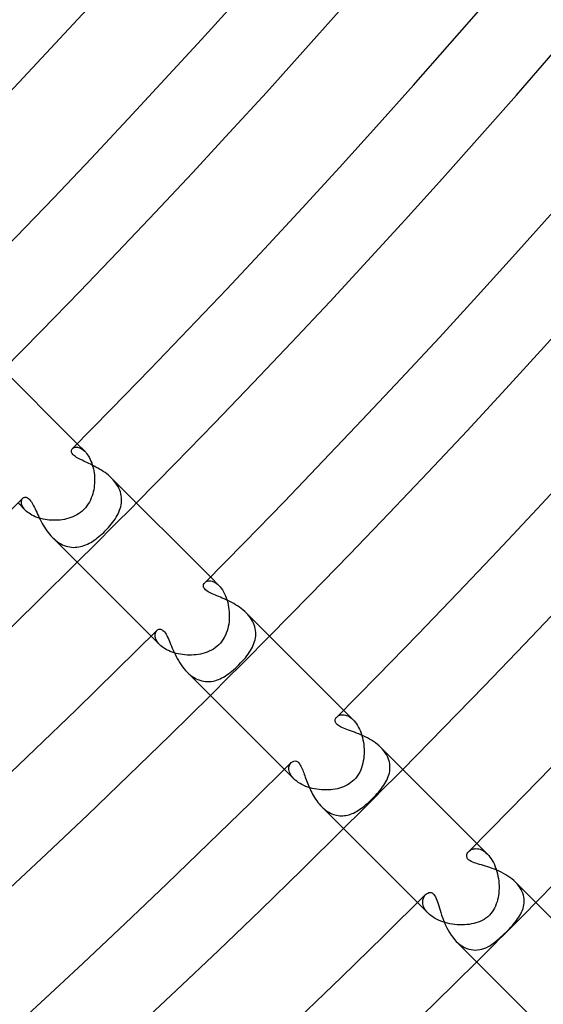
# Model space of a CAD drawing. Header units: millimetres. Extents: x -535 to 535, y -535 to 535.
# Tile 77 of 106: x 303 to 328, y -330 to -283. Entities that reach past the tile are written whole.
import ezdxf

# ---------------------------------------------------------------- set-up
doc = ezdxf.new("R2010")
doc.units = ezdxf.units.MM
doc.layers.add('HIDDEN', color=7, linetype='Continuous')
doc.layers.add('THICK', color=7, linetype='Continuous')

msp = doc.modelspace()

# ---------------------------------------------------------------- linework, layer by layer
at = {"layer": 'HIDDEN'}
for p, q in [((306.174, -303.346), (306.531, -303.702)), ((305.95, -303.572), (305.974, -303.551)), ((305.974, -303.551), (306.002, -303.534)), ((306.002, -303.534), (306.034, -303.52)), ((306.034, -303.52), (306.069, -303.51)), ((306.069, -303.51), (306.107, -303.505)), ((306.107, -303.505), (306.147, -303.504)), ((306.147, -303.504), (306.191, -303.508)), ((306.191, -303.508), (306.236, -303.518)), ((306.236, -303.518), (306.283, -303.533)), ((306.283, -303.533), (306.331, -303.555)), ((306.331, -303.555), (306.38, -303.582)), ((306.38, -303.582), (306.43, -303.615)), ((306.43, -303.615), (306.481, -303.656)), ((306.481, -303.656), (306.531, -303.702)), ((306.531, -303.702), (306.579, -303.754)), ((306.579, -303.754), (306.625, -303.811)), ((306.625, -303.811), (306.671, -303.873)), ((306.671, -303.873), (306.715, -303.942)), ((306.715, -303.942), (306.756, -304.016)), ((306.756, -304.016), (306.796, -304.094)), ((306.796, -304.094), (306.832, -304.177)), ((306.832, -304.177), (306.865, -304.263)), ((306.865, -304.263), (306.895, -304.353)), ((306.895, -304.353), (306.922, -304.446)), ((306.922, -304.446), (306.945, -304.541)), ((306.945, -304.541), (306.964, -304.639)), ((306.964, -304.639), (306.98, -304.738)), ((306.98, -304.738), (306.992, -304.838)), ((306.999, -305.244), (306.991, -305.345)), ((306.992, -304.838), (306.999, -304.939)), ((306.999, -304.939), (307.003, -305.04)), ((307.003, -305.142), (306.999, -305.244)), ((307.003, -305.04), (307.003, -305.142)), ((307.89, -305.065), (307.819, -304.991)), ((307.956, -305.142), (307.89, -305.065)), ((308.018, -305.222), (307.956, -305.142)), ((308.074, -305.304), (308.018, -305.222)), ((306.915, -305.744), (306.884, -305.84)), ((306.94, -305.646), (306.915, -305.744)), ((306.962, -305.547), (306.94, -305.646)), ((306.978, -305.447), (306.962, -305.547)), ((306.991, -305.345), (306.978, -305.447)), ((308.124, -305.388), (308.074, -305.304)), ((308.168, -305.473), (308.124, -305.388)), ((308.205, -305.56), (308.168, -305.473)), ((308.236, -305.647), (308.205, -305.56)), ((308.26, -305.735), (308.236, -305.647)), ((308.278, -305.823), (308.26, -305.735)), ((303.346, -306.174), (303.702, -306.531)), ((303.504, -306.146), (303.505, -306.105)), ((303.508, -306.189), (303.504, -306.146)), ((303.505, -306.105), (303.51, -306.067)), ((303.517, -306.234), (303.508, -306.189)), ((303.51, -306.067), (303.52, -306.033)), ((303.533, -306.281), (303.517, -306.234)), ((303.52, -306.033), (303.534, -306.001)), ((303.534, -306.001), (303.551, -305.974)), ((303.551, -305.974), (303.572, -305.95)), ((306.701, -306.223), (306.638, -306.316)), ((306.758, -306.129), (306.701, -306.223)), ((306.806, -306.033), (306.758, -306.129)), ((306.848, -305.936), (306.806, -306.033)), ((306.884, -305.84), (306.848, -305.936)), ((308.272, -306.264), (308.286, -306.177)), ((308.289, -305.912), (308.278, -305.823)), ((308.286, -306.177), (308.293, -306.089)), ((308.294, -306.001), (308.289, -305.912)), ((308.293, -306.089), (308.294, -306.001)), ((303.554, -306.329), (303.533, -306.281)), ((303.581, -306.379), (303.554, -306.329)), ((303.615, -306.429), (303.581, -306.379)), ((303.655, -306.48), (303.615, -306.429)), ((303.702, -306.53), (303.655, -306.48)), ((303.752, -306.578), (303.702, -306.53)), ((303.809, -306.624), (303.752, -306.578)), ((303.871, -306.669), (303.809, -306.624)), ((303.94, -306.713), (303.871, -306.669)), ((306.242, -306.69), (306.152, -306.745)), ((306.328, -306.629), (306.242, -306.69)), ((306.41, -306.562), (306.328, -306.629)), ((306.489, -306.489), (306.41, -306.562)), ((306.566, -306.405), (306.489, -306.489)), ((306.638, -306.316), (306.566, -306.405)), ((308.083, -306.777), (308.127, -306.692)), ((308.127, -306.692), (308.166, -306.608)), ((308.166, -306.608), (308.2, -306.523)), ((308.2, -306.523), (308.23, -306.437)), ((308.23, -306.437), (308.254, -306.351)), ((308.254, -306.351), (308.272, -306.264)), ((304.013, -306.755), (303.94, -306.713)), ((304.09, -306.794), (304.013, -306.755)), ((304.172, -306.83), (304.09, -306.794)), ((304.259, -306.863), (304.172, -306.83)), ((304.349, -306.894), (304.259, -306.863)), ((304.443, -306.921), (304.349, -306.894)), ((304.539, -306.944), (304.443, -306.921)), ((304.637, -306.964), (304.539, -306.944)), ((304.737, -306.98), (304.637, -306.964)), ((304.838, -306.992), (304.737, -306.98)), ((304.941, -307), (304.838, -306.992)), ((305.045, -307.003), (304.941, -307)), ((305.149, -307.003), (305.045, -307.003)), ((305.253, -306.999), (305.149, -307.003)), ((305.357, -306.99), (305.253, -306.999)), ((305.461, -306.976), (305.357, -306.99)), ((305.564, -306.958), (305.461, -306.976)), ((305.666, -306.935), (305.564, -306.958)), ((305.767, -306.908), (305.666, -306.935)), ((305.866, -306.875), (305.767, -306.908)), ((305.964, -306.837), (305.866, -306.875)), ((306.059, -306.794), (305.964, -306.837)), ((306.152, -306.745), (306.059, -306.794)), ((307.801, -307.19), (307.865, -307.108)), ((307.865, -307.108), (307.926, -307.026)), ((307.926, -307.026), (307.982, -306.943)), ((307.982, -306.943), (308.035, -306.86)), ((308.035, -306.86), (308.083, -306.777)), ((307.364, -307.651), (307.438, -307.581)), ((307.438, -307.581), (307.511, -307.511)), ((307.511, -307.511), (307.588, -307.432)), ((307.588, -307.432), (307.662, -307.352)), ((307.662, -307.352), (307.733, -307.271)), ((307.733, -307.271), (307.801, -307.19)), ((304.991, -307.819), (305.066, -307.891)), ((305.066, -307.891), (305.143, -307.957)), ((305.143, -307.957), (305.222, -308.018)), ((305.222, -308.018), (305.303, -308.073)), ((305.303, -308.073), (305.386, -308.123)), ((306.659, -308.143), (306.74, -308.102)), ((306.74, -308.102), (306.82, -308.058)), ((306.82, -308.058), (306.9, -308.01)), ((306.9, -308.01), (306.979, -307.958)), ((306.979, -307.958), (307.058, -307.903)), ((307.058, -307.903), (307.135, -307.844)), ((307.135, -307.844), (307.212, -307.782)), ((307.212, -307.782), (307.289, -307.718)), ((307.289, -307.718), (307.364, -307.651)), ((305.386, -308.123), (305.471, -308.167)), ((305.471, -308.167), (305.557, -308.204)), ((305.557, -308.204), (305.643, -308.235)), ((305.643, -308.235), (305.729, -308.259)), ((305.729, -308.259), (305.815, -308.277)), ((305.815, -308.277), (305.902, -308.288)), ((305.902, -308.288), (305.988, -308.294)), ((305.988, -308.294), (306.075, -308.293)), ((306.075, -308.293), (306.16, -308.287)), ((306.16, -308.287), (306.245, -308.276)), ((306.245, -308.276), (306.329, -308.259)), ((306.329, -308.259), (306.413, -308.237)), ((306.413, -308.237), (306.496, -308.21)), ((306.496, -308.21), (306.578, -308.178)), ((306.578, -308.178), (306.659, -308.143)), ((312.267, -309.982), (312.302, -309.953)), ((312.302, -309.953), (312.343, -309.929)), ((312.343, -309.929), (312.39, -309.911)), ((312.39, -309.911), (312.441, -309.9)), ((312.441, -309.9), (312.496, -309.896)), ((312.496, -309.896), (312.555, -309.9)), ((312.538, -309.71), (312.944, -310.115)), ((312.555, -309.9), (312.616, -309.912)), ((312.616, -309.912), (312.68, -309.934)), ((312.68, -309.934), (312.746, -309.964)), ((312.746, -309.964), (312.812, -310.005)), ((312.812, -310.005), (312.878, -310.055)), ((312.878, -310.055), (312.943, -310.115)), ((312.943, -310.115), (313.003, -310.179)), ((313.003, -310.179), (313.06, -310.251)), ((313.06, -310.251), (313.115, -310.33)), ((313.115, -310.33), (313.166, -310.416)), ((313.166, -310.416), (313.214, -310.508)), ((313.214, -310.508), (313.259, -310.607)), ((313.259, -310.607), (313.299, -310.709)), ((313.299, -310.709), (313.334, -310.816)), ((313.334, -310.816), (313.365, -310.925)), ((313.365, -310.925), (313.39, -311.038)), ((313.39, -311.038), (313.411, -311.153)), ((313.411, -311.153), (313.427, -311.269)), ((313.427, -311.269), (313.437, -311.385)), ((313.437, -311.385), (313.443, -311.501)), ((313.428, -311.847), (313.413, -311.959)), ((313.438, -311.733), (313.428, -311.847)), ((313.443, -311.617), (313.438, -311.733)), ((313.443, -311.501), (313.443, -311.617)), ((314.326, -311.501), (314.254, -311.425)), ((314.392, -311.579), (314.326, -311.501)), ((314.453, -311.66), (314.392, -311.579)), ((314.508, -311.742), (314.453, -311.66)), ((314.557, -311.827), (314.508, -311.742)), ((314.6, -311.914), (314.557, -311.827)), ((309.922, -312.359), (309.939, -312.325)), ((309.939, -312.325), (309.959, -312.294)), ((309.959, -312.294), (309.982, -312.267)), ((313.335, -312.287), (313.298, -312.392)), ((313.367, -312.179), (313.335, -312.287)), ((313.393, -312.07), (313.367, -312.179)), ((313.413, -311.959), (313.393, -312.07)), ((314.635, -312.002), (314.6, -311.914)), ((314.663, -312.09), (314.635, -312.002)), ((314.685, -312.179), (314.663, -312.09)), ((314.699, -312.268), (314.685, -312.179)), ((314.707, -312.357), (314.699, -312.268)), ((309.71, -312.538), (310.115, -312.944)), ((309.896, -312.48), (309.9, -312.437)), ((309.897, -312.526), (309.896, -312.48)), ((309.903, -312.574), (309.897, -312.526)), ((309.9, -312.437), (309.909, -312.396)), ((309.914, -312.624), (309.903, -312.574)), ((309.909, -312.396), (309.922, -312.359)), ((309.932, -312.675), (309.914, -312.624)), ((309.955, -312.727), (309.932, -312.675)), ((309.985, -312.781), (309.955, -312.727)), ((310.021, -312.835), (309.985, -312.781)), ((313.086, -312.779), (313.018, -312.865)), ((313.148, -312.688), (313.086, -312.779)), ((313.204, -312.594), (313.148, -312.688)), ((313.254, -312.495), (313.204, -312.594)), ((313.298, -312.392), (313.254, -312.495)), ((314.621, -312.886), (314.65, -312.799)), ((314.65, -312.799), (314.674, -312.712)), ((314.674, -312.712), (314.691, -312.624)), ((314.691, -312.624), (314.703, -312.535)), ((314.703, -312.535), (314.708, -312.446)), ((314.708, -312.446), (314.707, -312.357)), ((310.065, -312.89), (310.021, -312.835)), ((310.115, -312.944), (310.065, -312.89)), ((310.169, -312.994), (310.115, -312.944)), ((310.23, -313.044), (310.169, -312.994)), ((310.297, -313.093), (310.23, -313.044)), ((310.369, -313.139), (310.297, -313.093)), ((310.447, -313.183), (310.369, -313.139)), ((310.53, -313.225), (310.447, -313.183)), ((310.617, -313.263), (310.53, -313.225)), ((310.708, -313.298), (310.617, -313.263)), ((312.486, -313.258), (312.385, -313.3)), ((312.584, -313.209), (312.486, -313.258)), ((312.68, -313.154), (312.584, -313.209)), ((312.772, -313.091), (312.68, -313.154)), ((312.86, -313.022), (312.772, -313.091)), ((312.944, -312.944), (312.86, -313.022)), ((313.018, -312.865), (312.944, -312.944)), ((314.399, -313.313), (314.453, -313.228)), ((314.453, -313.228), (314.503, -313.143)), ((314.503, -313.143), (314.547, -313.058)), ((314.547, -313.058), (314.587, -312.972)), ((314.587, -312.972), (314.621, -312.886)), ((310.803, -313.33), (310.708, -313.298)), ((310.902, -313.358), (310.803, -313.33)), ((311.003, -313.383), (310.902, -313.358)), ((311.106, -313.403), (311.003, -313.383)), ((311.211, -313.42), (311.106, -313.403)), ((311.317, -313.432), (311.211, -313.42)), ((311.424, -313.44), (311.317, -313.432)), ((311.532, -313.443), (311.424, -313.44)), ((311.64, -313.442), (311.532, -313.443)), ((311.749, -313.437), (311.64, -313.442)), ((311.857, -313.427), (311.749, -313.437)), ((311.965, -313.412), (311.857, -313.427)), ((312.072, -313.392), (311.965, -313.412)), ((312.178, -313.367), (312.072, -313.392)), ((312.282, -313.337), (312.178, -313.367)), ((312.385, -313.3), (312.282, -313.337)), ((313.985, -313.819), (314.064, -313.735)), ((314.064, -313.735), (314.139, -313.65)), ((314.139, -313.65), (314.21, -313.566)), ((314.21, -313.566), (314.277, -313.482)), ((314.277, -313.482), (314.34, -313.397)), ((314.34, -313.397), (314.399, -313.313)), ((313.484, -314.275), (313.567, -314.209)), ((313.567, -314.209), (313.65, -314.139)), ((313.65, -314.139), (313.735, -314.063)), ((313.735, -314.063), (313.82, -313.984)), ((313.82, -313.984), (313.903, -313.903)), ((313.903, -313.903), (313.985, -313.819)), ((311.425, -314.254), (311.506, -314.33)), ((311.506, -314.33), (311.589, -314.4)), ((311.589, -314.4), (311.675, -314.464)), ((311.675, -314.464), (311.762, -314.52)), ((311.762, -314.52), (311.851, -314.569)), ((311.851, -314.569), (311.941, -314.611)), ((311.941, -314.611), (312.031, -314.645)), ((312.031, -314.645), (312.123, -314.672)), ((312.123, -314.672), (312.214, -314.691)), ((312.214, -314.691), (312.305, -314.703)), ((312.485, -314.707), (312.574, -314.699)), ((312.574, -314.699), (312.663, -314.684)), ((312.663, -314.684), (312.75, -314.664)), ((312.75, -314.664), (312.835, -314.639)), ((312.835, -314.639), (312.92, -314.608)), ((312.92, -314.608), (313.003, -314.573)), ((313.003, -314.573), (313.085, -314.534)), ((313.085, -314.534), (313.165, -314.49)), ((313.165, -314.49), (313.245, -314.443)), ((313.245, -314.443), (313.323, -314.392)), ((313.323, -314.392), (313.403, -314.336)), ((313.403, -314.336), (313.484, -314.275)), ((312.305, -314.703), (312.395, -314.708)), ((312.395, -314.708), (312.485, -314.707)), ((318.902, -316.074), (319.359, -316.53)), ((318.579, -316.4), (318.609, -316.372)), ((318.609, -316.372), (318.645, -316.348)), ((318.645, -316.348), (318.684, -316.327)), ((318.684, -316.327), (318.727, -316.311)), ((318.727, -316.311), (318.774, -316.299)), ((318.774, -316.299), (318.824, -316.292)), ((318.824, -316.292), (318.877, -316.29)), ((318.877, -316.29), (318.933, -316.295)), ((318.933, -316.295), (318.991, -316.306)), ((318.991, -316.306), (319.05, -316.325)), ((319.05, -316.325), (319.111, -316.35)), ((319.111, -316.35), (319.172, -316.383)), ((319.172, -316.383), (319.235, -316.424)), ((319.235, -316.424), (319.297, -316.473)), ((319.297, -316.473), (319.359, -316.53)), ((319.359, -316.53), (319.414, -316.59)), ((319.414, -316.59), (319.469, -316.656)), ((319.469, -316.656), (319.521, -316.729)), ((319.521, -316.729), (319.572, -316.809)), ((319.572, -316.809), (319.619, -316.894)), ((319.619, -316.894), (319.663, -316.984)), ((319.663, -316.984), (319.704, -317.078)), ((319.704, -317.078), (319.741, -317.176)), ((319.741, -317.176), (319.774, -317.278)), ((319.774, -317.278), (319.803, -317.383)), ((319.803, -317.383), (319.828, -317.491)), ((319.828, -317.491), (319.849, -317.6)), ((319.849, -317.6), (319.865, -317.71)), ((319.865, -317.71), (319.876, -317.822)), ((319.876, -317.822), (319.883, -317.935)), ((319.883, -317.935), (319.886, -318.048)), ((320.763, -317.939), (320.687, -317.859)), ((320.832, -318.021), (320.763, -317.939)), ((319.864, -318.386), (319.847, -318.498)), ((319.876, -318.273), (319.864, -318.386)), ((319.884, -318.161), (319.876, -318.273)), ((319.886, -318.048), (319.884, -318.161)), ((320.894, -318.106), (320.832, -318.021)), ((320.948, -318.192), (320.894, -318.106)), ((320.996, -318.281), (320.948, -318.192)), ((321.036, -318.37), (320.996, -318.281)), ((321.068, -318.459), (321.036, -318.37)), ((321.092, -318.549), (321.068, -318.459)), ((316.074, -318.902), (316.53, -319.359)), ((316.29, -318.856), (316.294, -318.8)), ((316.293, -318.914), (316.29, -318.856)), ((316.303, -318.975), (316.293, -318.914)), ((316.294, -318.8), (316.305, -318.747)), ((316.305, -318.747), (316.321, -318.699)), ((316.321, -318.699), (316.343, -318.654)), ((316.343, -318.654), (316.369, -318.614)), ((316.369, -318.614), (316.4, -318.579)), ((319.72, -318.929), (319.672, -319.032)), ((319.761, -318.824), (319.72, -318.929)), ((319.795, -318.717), (319.761, -318.824)), ((319.824, -318.608), (319.795, -318.717)), ((319.847, -318.498), (319.824, -318.608)), ((321.109, -318.638), (321.092, -318.549)), ((321.107, -318.992), (321.117, -318.904)), ((321.118, -318.727), (321.109, -318.638)), ((321.117, -318.904), (321.121, -318.816)), ((321.121, -318.816), (321.118, -318.727)), ((316.32, -319.037), (316.303, -318.975)), ((316.345, -319.101), (316.32, -319.037)), ((316.379, -319.165), (316.345, -319.101)), ((316.421, -319.23), (316.379, -319.165)), ((316.471, -319.295), (316.421, -319.23)), ((316.53, -319.359), (316.471, -319.295)), ((316.593, -319.417), (316.53, -319.359)), ((319.404, -319.404), (319.331, -319.472)), ((319.483, -319.318), (319.404, -319.404)), ((319.554, -319.227), (319.483, -319.318)), ((319.616, -319.131), (319.554, -319.227)), ((319.672, -319.032), (319.616, -319.131)), ((320.969, -319.415), (321.007, -319.332)), ((321.007, -319.332), (321.04, -319.249)), ((321.04, -319.249), (321.068, -319.164)), ((321.068, -319.164), (321.09, -319.078)), ((321.09, -319.078), (321.107, -318.992)), ((316.662, -319.473), (316.593, -319.417)), ((316.738, -319.527), (316.662, -319.473)), ((316.821, -319.579), (316.738, -319.527)), ((316.908, -319.627), (316.821, -319.579)), ((317.001, -319.671), (316.908, -319.627)), ((317.097, -319.712), (317.001, -319.671)), ((317.197, -319.748), (317.097, -319.712)), ((317.301, -319.781), (317.197, -319.748)), ((317.407, -319.809), (317.301, -319.781)), ((317.515, -319.833), (317.407, -319.809)), ((317.625, -319.853), (317.515, -319.833)), ((317.735, -319.868), (317.625, -319.853)), ((317.847, -319.878), (317.735, -319.868)), ((318.289, -319.875), (318.18, -319.883)), ((318.397, -319.863), (318.289, -319.875)), ((318.502, -319.846), (318.397, -319.863)), ((318.605, -319.825), (318.502, -319.846)), ((318.705, -319.799), (318.605, -319.825)), ((318.803, -319.768), (318.705, -319.799)), ((318.899, -319.732), (318.803, -319.768)), ((318.992, -319.691), (318.899, -319.732)), ((319.083, -319.645), (318.992, -319.691)), ((319.17, -319.592), (319.083, -319.645)), ((319.253, -319.535), (319.17, -319.592)), ((319.331, -319.472), (319.253, -319.535)), ((320.648, -319.899), (320.711, -319.819)), ((320.711, -319.819), (320.771, -319.739)), ((320.771, -319.739), (320.827, -319.659)), ((320.827, -319.659), (320.878, -319.578)), ((320.878, -319.578), (320.926, -319.497)), ((320.926, -319.497), (320.969, -319.415)), ((317.958, -319.884), (317.847, -319.878)), ((318.07, -319.886), (317.958, -319.884)), ((318.18, -319.883), (318.07, -319.886)), ((320.179, -320.4), (320.291, -320.291)), ((320.291, -320.291), (320.366, -320.214)), ((320.366, -320.214), (320.44, -320.136)), ((320.44, -320.136), (320.512, -320.058)), ((320.512, -320.058), (320.582, -319.978)), ((320.582, -319.978), (320.648, -319.899)), ((317.858, -320.686), (317.923, -320.748)), ((317.923, -320.748), (317.989, -320.806)), ((317.989, -320.806), (318.057, -320.859)), ((319.662, -320.824), (319.733, -320.776)), ((319.733, -320.776), (319.803, -320.724)), ((319.803, -320.724), (319.882, -320.661)), ((319.882, -320.661), (319.973, -320.586)), ((319.973, -320.586), (320.072, -320.499)), ((320.072, -320.499), (320.179, -320.4)), ((318.057, -320.859), (318.127, -320.908)), ((318.127, -320.908), (318.198, -320.952)), ((318.198, -320.952), (318.271, -320.991)), ((318.271, -320.991), (318.345, -321.025)), ((318.345, -321.025), (318.419, -321.054)), ((318.419, -321.054), (318.494, -321.078)), ((318.494, -321.078), (318.568, -321.096)), ((318.568, -321.096), (318.643, -321.11)), ((318.643, -321.11), (318.719, -321.118)), ((318.719, -321.118), (318.794, -321.121)), ((318.794, -321.121), (318.869, -321.12)), ((318.869, -321.12), (318.943, -321.113)), ((318.943, -321.113), (319.017, -321.103)), ((319.017, -321.103), (319.09, -321.087)), ((319.09, -321.087), (319.163, -321.068)), ((319.163, -321.068), (319.236, -321.044)), ((319.236, -321.044), (319.308, -321.017)), ((319.308, -321.017), (319.379, -320.986)), ((319.379, -320.986), (319.45, -320.951)), ((319.45, -320.951), (319.521, -320.912)), ((319.521, -320.912), (319.592, -320.87)), ((319.592, -320.87), (319.662, -320.824)), ((325.111, -322.7), (325.169, -322.69)), ((325.169, -322.69), (325.231, -322.686)), ((325.231, -322.686), (325.295, -322.69)), ((325.266, -322.438), (325.775, -322.947)), ((325.295, -322.69), (325.361, -322.701)), ((324.883, -322.824), (324.919, -322.791)), ((324.919, -322.791), (324.961, -322.762)), ((324.961, -322.762), (325.007, -322.736)), ((325.007, -322.736), (325.057, -322.715)), ((325.057, -322.715), (325.111, -322.7)), ((325.361, -322.701), (325.429, -322.72)), ((325.429, -322.72), (325.497, -322.748)), ((325.497, -322.748), (325.567, -322.784)), ((325.567, -322.784), (325.638, -322.83)), ((325.638, -322.83), (325.707, -322.884)), ((325.707, -322.884), (325.775, -322.947)), ((325.775, -322.947), (325.838, -323.014)), ((325.838, -323.014), (325.898, -323.089)), ((325.898, -323.089), (325.957, -323.171)), ((325.957, -323.171), (326.011, -323.259)), ((326.011, -323.259), (326.062, -323.353)), ((326.062, -323.353), (326.11, -323.452)), ((326.11, -323.452), (326.153, -323.556)), ((326.153, -323.556), (326.191, -323.663)), ((326.191, -323.663), (326.226, -323.774)), ((326.226, -323.774), (326.255, -323.887)), ((326.255, -323.887), (326.28, -324.001)), ((326.28, -324.001), (326.3, -324.118)), ((326.3, -324.118), (326.315, -324.235)), ((326.315, -324.235), (326.325, -324.352)), ((326.325, -324.352), (326.331, -324.469)), ((326.331, -324.469), (326.331, -324.584)), ((327.195, -324.371), (327.118, -324.289)), ((327.265, -324.456), (327.195, -324.371)), ((327.328, -324.544), (327.265, -324.456)), ((327.382, -324.634), (327.328, -324.544)), ((322.703, -325.098), (322.719, -325.047)), ((322.719, -325.047), (322.74, -325)), ((322.74, -325), (322.764, -324.956)), ((322.764, -324.956), (322.793, -324.917)), ((322.793, -324.917), (322.824, -324.882)), ((326.286, -325.027), (326.263, -325.131)), ((326.305, -324.92), (326.286, -325.027)), ((326.318, -324.81), (326.305, -324.92)), ((326.327, -324.698), (326.318, -324.81)), ((326.331, -324.584), (326.327, -324.698)), ((327.428, -324.725), (327.382, -324.634)), ((327.466, -324.817), (327.428, -324.725)), ((327.495, -324.909), (327.466, -324.817)), ((327.515, -325.002), (327.495, -324.909)), ((327.528, -325.094), (327.515, -325.002)), ((322.438, -325.266), (322.947, -325.775)), ((322.687, -325.208), (322.692, -325.152)), ((322.688, -325.266), (322.687, -325.208)), ((322.695, -325.327), (322.688, -325.266)), ((322.692, -325.152), (322.703, -325.098)), ((322.708, -325.389), (322.695, -325.327)), ((322.729, -325.453), (322.708, -325.389)), ((322.757, -325.517), (322.729, -325.453)), ((322.793, -325.582), (322.757, -325.517)), ((326.163, -325.431), (326.118, -325.527)), ((326.202, -325.333), (326.163, -325.431)), ((326.236, -325.233), (326.202, -325.333)), ((326.263, -325.131), (326.236, -325.233)), ((327.478, -325.546), (327.502, -325.457)), ((327.502, -325.457), (327.519, -325.368)), ((327.519, -325.368), (327.529, -325.277)), ((327.532, -325.186), (327.528, -325.094)), ((327.529, -325.277), (327.532, -325.186)), ((322.836, -325.647), (322.793, -325.582)), ((322.888, -325.712), (322.836, -325.647)), ((322.947, -325.775), (322.888, -325.712)), ((323.014, -325.837), (322.947, -325.775)), ((323.087, -325.897), (323.014, -325.837)), ((323.168, -325.954), (323.087, -325.897)), ((323.255, -326.009), (323.168, -325.954)), ((325.791, -325.942), (325.707, -326.008)), ((325.87, -325.87), (325.791, -325.942)), ((325.942, -325.791), (325.87, -325.87)), ((326.007, -325.707), (325.942, -325.791)), ((326.066, -325.619), (326.007, -325.707)), ((326.118, -325.527), (326.066, -325.619)), ((327.221, -326.047), (327.275, -325.968)), ((327.275, -325.968), (327.325, -325.887)), ((327.325, -325.887), (327.371, -325.804)), ((327.371, -325.804), (327.412, -325.72)), ((327.412, -325.72), (327.448, -325.633)), ((327.448, -325.633), (327.478, -325.546)), ((323.348, -326.06), (323.255, -326.009)), ((323.446, -326.107), (323.348, -326.06)), ((323.548, -326.15), (323.446, -326.107)), ((323.653, -326.188), (323.548, -326.15)), ((323.762, -326.222), (323.653, -326.188)), ((323.873, -326.252), (323.762, -326.222)), ((323.987, -326.277), (323.873, -326.252)), ((324.102, -326.297), (323.987, -326.277)), ((324.218, -326.313), (324.102, -326.297)), ((324.334, -326.324), (324.218, -326.313)), ((324.451, -326.33), (324.334, -326.324)), ((324.568, -326.332), (324.451, -326.33)), ((324.684, -326.328), (324.568, -326.332)), ((324.798, -326.319), (324.684, -326.328)), ((324.911, -326.306), (324.798, -326.319)), ((325.02, -326.288), (324.911, -326.306)), ((325.127, -326.265), (325.02, -326.288)), ((325.23, -326.237), (325.127, -326.265)), ((325.331, -326.203), (325.23, -326.237)), ((325.429, -326.164), (325.331, -326.203)), ((325.525, -326.119), (325.429, -326.164)), ((325.618, -326.067), (325.525, -326.119)), ((325.707, -326.008), (325.618, -326.067)), ((326.827, -326.515), (326.9, -326.436)), ((326.9, -326.436), (326.971, -326.358)), ((326.971, -326.358), (327.039, -326.28)), ((327.039, -326.28), (327.103, -326.202)), ((327.103, -326.202), (327.164, -326.125)), ((327.164, -326.125), (327.221, -326.047)), ((326.321, -327.004), (326.408, -326.926)), ((326.408, -326.926), (326.496, -326.844)), ((326.496, -326.844), (326.585, -326.76)), ((326.585, -326.76), (326.673, -326.673)), ((326.673, -326.673), (326.751, -326.594)), ((326.751, -326.594), (326.827, -326.515)), ((324.289, -327.118), (324.383, -327.205)), ((324.383, -327.205), (324.48, -327.283)), ((324.48, -327.283), (324.58, -327.351)), ((324.58, -327.351), (324.682, -327.408)), ((325.701, -327.42), (325.795, -327.376)), ((325.795, -327.376), (325.886, -327.326)), ((325.886, -327.326), (325.974, -327.271)), ((325.974, -327.271), (326.061, -327.211)), ((326.061, -327.211), (326.147, -327.147)), ((326.147, -327.147), (326.234, -327.078)), ((326.234, -327.078), (326.321, -327.004)), ((324.682, -327.408), (324.786, -327.454)), ((324.786, -327.454), (324.891, -327.489)), ((324.891, -327.489), (324.996, -327.514)), ((324.996, -327.514), (325.1, -327.528)), ((325.1, -327.528), (325.204, -327.532)), ((325.204, -327.532), (325.307, -327.527)), ((325.307, -327.527), (325.409, -327.512)), ((325.409, -327.512), (325.509, -327.489)), ((325.509, -327.489), (325.606, -327.458)), ((325.606, -327.458), (325.701, -327.42))]:
    msp.add_line(p, q, dxfattribs=at)
for radius, start, end in [(435, 314.73656, 315.26346), (444, 314.74189, 315.25807), (453, 314.74705, 315.25297), (462, 314.75198, 315.24804)]:
    msp.add_arc((0, 0), radius, start, end, dxfattribs=at)
at = {"layer": 'THICK'}
for p, q in [((301.383, -298.555), (306.174, -303.346)), ((305.899, -303.681), (305.904, -303.65)), ((305.9, -303.713), (305.899, -303.681)), ((305.906, -303.747), (305.9, -303.713)), ((305.904, -303.65), (305.915, -303.621)), ((305.92, -303.782), (305.906, -303.747)), ((305.915, -303.621), (305.93, -303.595)), ((305.94, -303.818), (305.92, -303.782)), ((305.93, -303.595), (305.95, -303.572)), ((305.967, -303.853), (305.94, -303.818)), ((306, -303.889), (305.967, -303.853)), ((306.041, -303.924), (306, -303.889)), ((306.088, -303.96), (306.041, -303.924)), ((306.142, -303.996), (306.088, -303.96)), ((306.201, -304.031), (306.142, -303.996)), ((306.266, -304.067), (306.201, -304.031)), ((306.335, -304.102), (306.266, -304.067)), ((306.407, -304.137), (306.335, -304.102)), ((306.483, -304.173), (306.407, -304.137)), ((306.561, -304.209), (306.483, -304.173)), ((306.641, -304.247), (306.561, -304.209)), ((306.724, -304.285), (306.641, -304.247)), ((306.808, -304.325), (306.724, -304.285)), ((306.894, -304.367), (306.808, -304.325)), ((306.981, -304.41), (306.894, -304.367)), ((307.068, -304.456), (306.981, -304.41)), ((307.156, -304.505), (307.068, -304.456)), ((307.244, -304.555), (307.156, -304.505)), ((307.332, -304.609), (307.244, -304.555)), ((307.418, -304.665), (307.332, -304.609)), ((307.503, -304.724), (307.418, -304.665)), ((307.586, -304.786), (307.503, -304.724)), ((307.667, -304.851), (307.586, -304.786)), ((307.745, -304.92), (307.667, -304.851)), ((307.819, -304.991), (307.745, -304.92)), ((307.819, -304.991), (312.538, -309.71)), ((303.572, -305.95), (303.593, -305.932)), ((303.593, -305.932), (303.616, -305.917)), ((303.616, -305.917), (303.642, -305.907)), ((303.642, -305.907), (303.67, -305.9)), ((303.67, -305.9), (303.701, -305.899)), ((303.701, -305.899), (303.733, -305.903)), ((303.733, -305.903), (303.767, -305.913)), ((303.767, -305.913), (303.802, -305.93)), ((303.802, -305.93), (303.838, -305.955)), ((303.838, -305.955), (303.875, -305.986)), ((303.875, -305.986), (303.911, -306.025)), ((303.911, -306.025), (303.947, -306.07)), ((303.947, -306.07), (303.983, -306.121)), ((303.983, -306.121), (304.018, -306.179)), ((304.018, -306.179), (304.054, -306.242)), ((304.054, -306.242), (304.09, -306.31)), ((304.09, -306.31), (304.126, -306.383)), ((304.126, -306.383), (304.162, -306.459)), ((304.162, -306.459), (304.199, -306.539)), ((304.199, -306.539), (304.237, -306.621)), ((304.237, -306.621), (304.276, -306.706)), ((304.276, -306.706), (304.317, -306.792)), ((304.317, -306.792), (304.36, -306.88)), ((304.36, -306.88), (304.404, -306.969)), ((304.404, -306.969), (304.451, -307.058)), ((304.451, -307.058), (304.5, -307.148)), ((304.5, -307.148), (304.552, -307.238)), ((304.552, -307.238), (304.606, -307.327)), ((304.606, -307.327), (304.663, -307.415)), ((304.663, -307.415), (304.723, -307.501)), ((304.723, -307.501), (304.786, -307.585)), ((304.786, -307.585), (304.851, -307.666)), ((304.851, -307.666), (304.919, -307.745)), ((304.919, -307.745), (304.991, -307.819)), ((304.991, -307.82), (309.71, -312.538)), ((312.234, -310.025), (312.267, -309.982)), ((312.204, -310.125), (312.212, -310.073)), ((312.21, -310.178), (312.204, -310.125)), ((312.231, -310.23), (312.21, -310.178)), ((312.212, -310.073), (312.234, -310.025)), ((312.265, -310.28), (312.231, -310.23)), ((312.311, -310.329), (312.265, -310.28)), ((312.368, -310.374), (312.311, -310.329)), ((312.43, -310.415), (312.368, -310.374)), ((312.496, -310.452), (312.43, -310.415)), ((312.563, -310.486), (312.496, -310.452)), ((312.63, -310.517), (312.563, -310.486)), ((312.701, -310.548), (312.63, -310.517)), ((312.776, -310.58), (312.701, -310.548)), ((312.854, -310.613), (312.776, -310.58)), ((312.936, -310.646), (312.854, -310.613)), ((313.02, -310.681), (312.936, -310.646)), ((313.107, -310.718), (313.02, -310.681)), ((313.196, -310.756), (313.107, -310.718)), ((313.286, -310.797), (313.196, -310.756)), ((313.378, -310.839), (313.286, -310.797)), ((313.47, -310.884), (313.378, -310.839)), ((313.563, -310.932), (313.47, -310.884)), ((313.655, -310.983), (313.563, -310.932)), ((313.746, -311.036), (313.655, -310.983)), ((313.837, -311.093), (313.746, -311.036)), ((313.926, -311.153), (313.837, -311.093)), ((314.013, -311.216), (313.926, -311.153)), ((314.096, -311.282), (314.013, -311.216)), ((314.177, -311.352), (314.096, -311.282)), ((314.254, -311.425), (314.177, -311.352)), ((314.254, -311.426), (318.902, -316.074)), ((309.982, -312.267), (310.012, -312.243)), ((310.012, -312.243), (310.044, -312.223)), ((310.044, -312.223), (310.079, -312.211)), ((310.079, -312.211), (310.116, -312.204)), ((310.116, -312.204), (310.155, -312.206)), ((310.155, -312.206), (310.194, -312.215)), ((310.194, -312.215), (310.234, -312.233)), ((310.234, -312.233), (310.273, -312.259)), ((310.273, -312.259), (310.312, -312.294)), ((310.312, -312.294), (310.35, -312.337)), ((310.35, -312.337), (310.388, -312.388)), ((310.388, -312.388), (310.425, -312.447)), ((310.425, -312.447), (310.461, -312.513)), ((310.461, -312.513), (310.496, -312.585)), ((310.496, -312.585), (310.531, -312.662)), ((310.531, -312.662), (310.567, -312.743)), ((310.567, -312.743), (310.602, -312.829)), ((310.602, -312.829), (310.639, -312.918)), ((310.639, -312.918), (310.677, -313.01)), ((310.677, -313.01), (310.717, -313.106)), ((310.717, -313.106), (310.76, -313.204)), ((310.76, -313.204), (310.805, -313.303)), ((310.805, -313.303), (310.852, -313.405)), ((310.852, -313.405), (310.903, -313.506)), ((310.903, -313.506), (310.956, -313.607)), ((310.956, -313.607), (311.013, -313.707)), ((311.013, -313.707), (311.073, -313.806)), ((311.073, -313.806), (311.137, -313.902)), ((311.137, -313.902), (311.204, -313.996)), ((311.204, -313.996), (311.275, -314.087)), ((311.275, -314.087), (311.349, -314.173)), ((311.349, -314.173), (311.425, -314.254)), ((311.426, -314.254), (316.074, -318.902)), ((318.5, -316.583), (318.502, -316.549)), ((318.505, -316.617), (318.5, -316.583)), ((318.502, -316.549), (318.508, -316.517)), ((318.508, -316.517), (318.52, -316.485)), ((318.52, -316.485), (318.535, -316.455)), ((318.535, -316.455), (318.555, -316.426)), ((318.555, -316.426), (318.579, -316.4)), ((318.515, -316.65), (318.505, -316.617)), ((318.531, -316.684), (318.515, -316.65)), ((318.553, -316.717), (318.531, -316.684)), ((318.582, -316.749), (318.553, -316.717)), ((318.617, -316.781), (318.582, -316.749)), ((318.659, -316.812), (318.617, -316.781)), ((318.708, -316.842), (318.659, -316.812)), ((318.763, -316.872), (318.708, -316.842)), ((318.826, -316.902), (318.763, -316.872)), ((318.896, -316.932), (318.826, -316.902)), ((318.973, -316.963), (318.896, -316.932)), ((319.055, -316.994), (318.973, -316.963)), ((319.142, -317.026), (319.055, -316.994)), ((319.233, -317.058), (319.142, -317.026)), ((319.328, -317.092), (319.233, -317.058)), ((319.426, -317.128), (319.328, -317.092)), ((319.526, -317.166), (319.426, -317.128)), ((319.628, -317.207), (319.526, -317.166)), ((319.731, -317.25), (319.628, -317.207)), ((319.834, -317.296), (319.731, -317.25)), ((319.938, -317.345), (319.834, -317.296)), ((320.04, -317.397), (319.938, -317.345)), ((320.141, -317.452), (320.04, -317.397)), ((320.241, -317.511), (320.141, -317.452)), ((320.338, -317.574), (320.241, -317.511)), ((320.432, -317.64), (320.338, -317.574)), ((320.521, -317.71), (320.432, -317.64)), ((320.607, -317.782), (320.521, -317.71)), ((320.687, -317.859), (320.607, -317.782)), ((320.687, -317.858), (325.266, -322.438)), ((316.4, -318.579), (316.457, -318.534)), ((316.457, -318.534), (316.521, -318.507)), ((316.521, -318.507), (316.589, -318.501)), ((316.589, -318.501), (316.653, -318.516)), ((316.653, -318.516), (316.709, -318.547)), ((316.709, -318.547), (316.757, -318.59)), ((316.757, -318.59), (316.798, -318.639)), ((316.798, -318.639), (316.835, -318.694)), ((316.835, -318.694), (316.868, -318.754)), ((316.868, -318.754), (316.897, -318.815)), ((316.897, -318.815), (316.924, -318.876)), ((316.924, -318.876), (316.948, -318.935)), ((316.948, -318.935), (316.973, -318.998)), ((316.973, -318.998), (316.997, -319.065)), ((316.997, -319.065), (317.023, -319.134)), ((317.023, -319.134), (317.048, -319.206)), ((317.048, -319.206), (317.075, -319.28)), ((317.075, -319.28), (317.103, -319.356)), ((317.103, -319.356), (317.132, -319.434)), ((317.132, -319.434), (317.162, -319.514)), ((317.162, -319.514), (317.194, -319.595)), ((317.194, -319.595), (317.227, -319.677)), ((317.227, -319.677), (317.262, -319.759)), ((317.262, -319.759), (317.299, -319.842)), ((317.299, -319.842), (317.338, -319.924)), ((317.338, -319.924), (317.379, -320.007)), ((317.379, -320.007), (317.423, -320.089)), ((317.423, -320.089), (317.469, -320.17)), ((317.469, -320.17), (317.517, -320.25)), ((317.517, -320.25), (317.568, -320.328)), ((317.568, -320.328), (317.621, -320.405)), ((317.621, -320.405), (317.676, -320.479)), ((317.676, -320.479), (317.734, -320.551)), ((317.734, -320.551), (317.795, -320.62)), ((317.795, -320.62), (317.858, -320.686)), ((317.858, -320.687), (322.438, -325.266)), ((324.786, -323.016), (324.796, -322.964)), ((324.788, -323.069), (324.786, -323.016)), ((324.803, -323.12), (324.788, -323.069)), ((324.796, -322.964), (324.816, -322.914)), ((324.832, -323.17), (324.803, -323.12)), ((324.816, -322.914), (324.845, -322.867)), ((324.845, -322.867), (324.883, -322.824)), ((324.877, -323.217), (324.832, -323.17)), ((324.935, -323.261), (324.877, -323.217)), ((325.002, -323.298), (324.935, -323.261)), ((325.075, -323.331), (325.002, -323.298)), ((325.149, -323.36), (325.075, -323.331)), ((325.226, -323.387), (325.149, -323.36)), ((325.308, -323.414), (325.226, -323.387)), ((325.396, -323.441), (325.308, -323.414)), ((325.489, -323.469), (325.396, -323.441)), ((325.586, -323.498), (325.489, -323.469)), ((325.686, -323.529), (325.586, -323.498)), ((325.79, -323.561), (325.686, -323.529)), ((325.896, -323.597), (325.79, -323.561)), ((326.004, -323.635), (325.896, -323.597)), ((326.113, -323.676), (326.004, -323.635)), ((326.222, -323.72), (326.113, -323.676)), ((326.331, -323.768), (326.222, -323.72)), ((326.439, -323.819), (326.331, -323.768)), ((326.546, -323.875), (326.439, -323.819)), ((326.651, -323.934), (326.546, -323.875)), ((326.752, -323.997), (326.651, -323.934)), ((326.85, -324.064), (326.752, -323.997)), ((326.945, -324.135), (326.85, -324.064)), ((327.034, -324.211), (326.945, -324.135)), ((327.118, -324.289), (327.034, -324.211)), ((327.118, -324.289), (331.63, -328.802)), ((322.824, -324.882), (322.872, -324.842)), ((322.872, -324.842), (322.924, -324.811)), ((322.924, -324.811), (322.977, -324.792)), ((322.977, -324.792), (323.03, -324.785)), ((323.03, -324.785), (323.081, -324.79)), ((323.081, -324.79), (323.129, -324.807)), ((323.129, -324.807), (323.174, -324.836)), ((323.174, -324.836), (323.216, -324.876)), ((323.216, -324.876), (323.256, -324.928)), ((323.256, -324.928), (323.292, -324.99)), ((323.292, -324.99), (323.326, -325.063)), ((323.326, -325.063), (323.358, -325.144)), ((323.358, -325.144), (323.389, -325.232)), ((323.389, -325.232), (323.419, -325.326)), ((323.419, -325.326), (323.449, -325.425)), ((323.449, -325.425), (323.48, -325.527)), ((323.48, -325.527), (323.512, -325.634)), ((323.512, -325.634), (323.547, -325.746)), ((323.547, -325.746), (323.585, -325.861)), ((323.585, -325.861), (323.626, -325.98)), ((323.626, -325.98), (323.671, -326.1)), ((323.671, -326.1), (323.72, -326.223)), ((323.72, -326.223), (323.774, -326.345)), ((323.774, -326.345), (323.833, -326.466)), ((323.833, -326.466), (323.896, -326.586)), ((323.896, -326.586), (323.965, -326.702)), ((323.965, -326.702), (324.039, -326.815)), ((324.039, -326.815), (324.118, -326.922)), ((324.118, -326.922), (324.201, -327.024)), ((324.201, -327.024), (324.289, -327.118)), ((324.289, -327.118), (328.802, -331.63))]:
    msp.add_line(p, q, dxfattribs=at)
for radius, start, end in [(404, 315.26036, 359.73959), (413, 315.2485, 359.75151), (422, 315.23624, 359.76377), (431, 315.22358, 359.77643), (440, 315.2104, 359.78961), (449, 315.19659, 359.80336), (458, 315.1821, 359.81791), (408, 315.28087, 359.71914), (417, 315.2748, 359.72521), (426, 315.26901, 359.731), (435, 315.26346, 359.73655), (444, 315.25807, 359.74188), (453, 315.25297, 359.74704), (462, 315.24804, 359.75197), (431, 270.22359, 314.77644), (435, 270.26341, 314.73656), (440, 270.21041, 314.78962), (444, 270.25808, 314.74189), (449, 270.1966, 314.80337), (453, 270.25298, 314.74705), (458, 270.1821, 314.81792), (462, 270.24805, 314.75198)]:
    msp.add_arc((0, 0), radius, start, end, dxfattribs=at)

doc.saveas('drawing.dxf')
